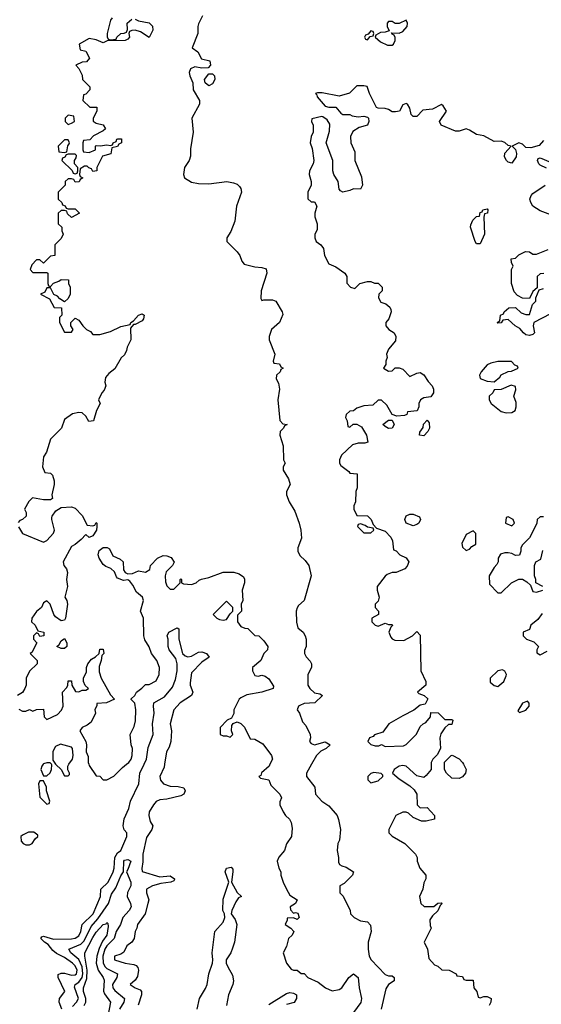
# Model space of a CAD drawing. Header units: inches. Extents: x 2601682 to 2755810, y 449311 to 584050.
# Tile 79 of 256: x 2646075 to 2649037, y 468637 to 474229. Entities that reach past the tile are written whole.
import ezdxf

# ---------------------------------------------------------------- set-up
doc = ezdxf.new("R2010")
doc.units = ezdxf.units.IN
doc.header["$MEASUREMENT"] = 0
doc.layers.add('C6446', color=7, linetype='Continuous')
doc.layers.add('C6447', color=7, linetype='Continuous')

msp = doc.modelspace()

# ---------------------------------------------------------------- linework, layer by layer
at = {"layer": 'C6446', "color": 2}
for points, elevation in [([(2646313.6, 468610), (2646299.3, 468650), (2646301.2, 468670), (2646332, 468710), (2646292.7, 468790), (2646294, 468806), (2646310, 468813.4), (2646330, 468813.4), (2646370, 468802), (2646390, 468804.2), (2646396.9, 468810), (2646402, 468830), (2646390, 468856.2), (2646374.5, 468870), (2646330, 468902), (2646284.7, 468924.7), (2646263.5, 468943.5), (2646237.1, 468977.1), (2646215.3, 468990), (2646195.3, 469010), (2646200.2, 469019.8), (2646210, 469024.7), (2646266.6, 469006.6), (2646370, 469008.9), (2646390, 469012.4), (2646410, 469026.4), (2646421.3, 469050), (2646429.8, 469090.3), (2646492.4, 469150), (2646534, 469250), (2646535.1, 469290), (2646578.4, 469330), (2646606.3, 469390), (2646612.1, 469410), (2646615.4, 469470), (2646630, 469497.3), (2646650, 469510.8), (2646683.7, 469590), (2646684, 469610), (2646667.9, 469627.9), (2646662.7, 469650), (2646669.2, 469690), (2646695.1, 469750), (2646704.5, 469790), (2646750.8, 469889.2), (2646758, 469950), (2646781.5, 470000)], 26), ([(2646208.5, 470000), (2646201, 469990), (2646196, 469970), (2646210, 469934), (2646230, 469934), (2646248.4, 469951.6), (2646255.3, 469970), (2646258, 469998), (2646256, 470000)], 30), ([(2646279.3, 470000), (2646279.6, 469999.6), (2646311.3, 469971.3), (2646330, 469934), (2646350, 469934), (2646358, 469942), (2646358, 469950), (2646348, 469968), (2646348, 469990), (2646354.5, 470000)], 30), ([(2646468, 470000), (2646470, 469994), (2646510, 469934), (2646530, 469932), (2646550, 469912), (2646570, 469912), (2646610, 469932), (2646658, 469982), (2646682, 470000)], 30), ([(2646898, 470000), (2646895.6, 469984.4), (2646870.7, 469930), (2646874.8, 469910), (2646891.3, 469890), (2646930, 469875.5), (2646974.4, 469874.4), (2647006.4, 469866.4), (2647014.8, 469850), (2647006.8, 469830), (2646990, 469820.7), (2646910, 469801.6), (2646870, 469797.6), (2646850, 469789.3), (2646835.5, 469770), (2646810.6, 469730), (2646807.6, 469710), (2646815.9, 469675.9), (2646831.3, 469650), (2646826, 469630), (2646795.2, 469584.8), (2646774.4, 469490), (2646774.4, 469445.6), (2646767.9, 469407.9), (2646770.9, 469390.9), (2646870, 469360.7), (2646930, 469366), (2646954.8, 469350), (2646954, 469346), (2646950, 469338), (2646934, 469330), (2646876.8, 469323.2), (2646830, 469309.3), (2646796, 469290), (2646794.8, 469270), (2646807.7, 469230), (2646803, 469210), (2646786.8, 469150), (2646744, 469090), (2646740.7, 469070), (2646730.8, 469050), (2646726, 469010), (2646711.3, 468990), (2646682.8, 468970), (2646666.4, 468933.6), (2646650, 468922), (2646614, 468910), (2646614, 468890), (2646674, 468870), (2646723.4, 468863.4), (2646736.7, 468856.7), (2646745.8, 468845.8), (2646750.6, 468830), (2646744.7, 468795.3), (2646730, 468773.2), (2646702, 468750), (2646730, 468731.3), (2646759.1, 468719.1), (2646766, 468710), (2646766.8, 468690), (2646748.1, 468631.9)], 26), ([(2647495.9, 470000), (2647491, 469990), (2647447.7, 469952.3), (2647443.6, 469936.4), (2647434, 469930), (2647442, 469922), (2647490, 469912), (2647502, 469882), (2647552, 469830), (2647562, 469810), (2647552.7, 469787.3), (2647552, 469770), (2647570.8, 469730.8), (2647584.7, 469710), (2647607.9, 469687.9), (2647617.3, 469670), (2647622.8, 469637.2), (2647618, 469590), (2647591.1, 469548.9), (2647578, 469510), (2647546.8, 469473.2), (2647538, 469450), (2647546, 469410), (2647558, 469390), (2647558, 469370), (2647571, 469330), (2647590.8, 469290), (2647610, 469256), (2647651.3, 469230), (2647642, 469210), (2647612, 469190), (2647612.7, 469172.7), (2647630, 469154), (2647642, 469158), (2647654.4, 469154.4), (2647662, 469130), (2647650, 469118), (2647630, 469128), (2647594, 469126), (2647594, 469114), (2647582, 469090), (2647614, 469070), (2647631, 469051), (2647622, 469030), (2647602, 469010), (2647590, 468966), (2647572, 468930), (2647590.8, 468870.8), (2647616.9, 468836.9), (2647630, 468831.3), (2647651.1, 468831.1), (2647672.7, 468812.7), (2647690, 468812), (2647712, 468790), (2647770, 468762.8), (2647811.3, 468730), (2647850, 468714), (2647890, 468720.7), (2647904, 468730), (2647944, 468790), (2647970.7, 468810.7), (2647998, 468790), (2648002.8, 468730), (2648016.3, 468670), (2648012.8, 468647.2), (2647970.7, 468590)], 30), ([(2647732.7, 470000), (2647704.7, 469950), (2647704.7, 469930), (2647751.3, 469870), (2647754, 469830), (2647790.9, 469790.9), (2647830, 469764.7), (2647878, 469710), (2647886.4, 469686.4), (2647896.3, 469630), (2647890.8, 469569.2), (2647882, 469550), (2647878, 469510), (2647886, 469470), (2647884.7, 469444.7), (2647891.6, 469431.6), (2647903.6, 469423.6), (2647930, 469416), (2647971, 469390), (2647964.7, 469370), (2647916.9, 469323.1), (2647894, 469310), (2647894, 469270), (2647911.6, 469251.6), (2647952, 469170), (2647954, 469150), (2647974, 469130), (2648010, 469112), (2648050, 469104.7), (2648066.4, 469086.4), (2648071, 469050), (2648054.8, 468990), (2648053.4, 468950), (2648060.5, 468910), (2648070.4, 468890.4), (2648150, 468806), (2648170, 468798), (2648190, 468798), (2648202, 468790), (2648202, 468770), (2648170, 468748.7), (2648154.4, 468725.6), (2648127.3, 468610)], 34), ([(2648412, 470000), (2648412, 469970), (2648383.6, 469936.4), (2648370, 469926), (2648330, 469935.3), (2648270, 469989), (2648250, 469993.2), (2648230.9, 469989.1), (2648202, 469970), (2648192, 469950), (2648230, 469918), (2648290, 469878), (2648314.8, 469854.8), (2648331.3, 469830), (2648332, 469770), (2648350, 469752), (2648390, 469754), (2648431.3, 469710), (2648430, 469688.7), (2648383.6, 469676.4), (2648356.4, 469676.4), (2648310, 469698), (2648283.1, 469723.1), (2648270, 469728.7), (2648250, 469728.7), (2648211.6, 469708.4), (2648172, 469630), (2648172, 469610), (2648190, 469592), (2648262, 469550), (2648322, 469490), (2648332, 469470), (2648332, 469450), (2648346.8, 469410), (2648382, 469370), (2648382, 469350), (2648370, 469326), (2648364.7, 469290), (2648344.7, 469250), (2648354, 469210), (2648372.7, 469192.7), (2648390, 469192), (2648427.3, 469192.7), (2648450, 469212), (2648470, 469214), (2648474, 469210), (2648462, 469198), (2648450, 469168), (2648419.6, 469140.4), (2648403.6, 469116.4), (2648405.4, 469085.4), (2648412, 469070), (2648372, 468990), (2648390.9, 468950.9), (2648398, 468898), (2648430, 468862), (2648450, 468854), (2648472.7, 468832.7), (2648514, 468830), (2648554, 468810), (2648558, 468798), (2648590, 468794), (2648598, 468778), (2648610, 468774), (2648650, 468774), (2648654, 468730), (2648672, 468710), (2648678, 468678), (2648690, 468674), (2648710, 468682), (2648730, 468682), (2648752, 468670), (2648751.3, 468650), (2648742, 468630)], 38), ([(2648596.1, 470000), (2648611, 469970), (2648606, 469950), (2648590, 469929), (2648570, 469919), (2648530, 469922), (2648498, 469950), (2648488, 469970), (2648488.3, 470000)], 38), ([(2646374.7, 468625.3), (2646398, 468650), (2646409.7, 468670), (2646385.9, 468734.1), (2646389.6, 468750), (2646410, 468762.8), (2646429.9, 468790.1), (2646434.3, 468810), (2646430.5, 468850), (2646411, 468891), (2646366, 468930), (2646354.5, 468950), (2646422.2, 468977.8), (2646441.6, 468998.4), (2646481.4, 469078.6), (2646518.4, 469121.6), (2646579.2, 469210), (2646597.1, 469262.9), (2646621.1, 469298.9), (2646650, 469366.8), (2646664.5, 469390), (2646665.6, 469450), (2646670, 469455.5), (2646690, 469459.1), (2646706, 469450), (2646690, 469402), (2646681, 469390), (2646706, 469330), (2646705.5, 469310), (2646688, 469272), (2646686.3, 469250), (2646704.9, 469210), (2646708.7, 469190), (2646697.6, 469170), (2646660.3, 469130), (2646647.4, 469090), (2646623.2, 469050), (2646611.8, 469010), (2646570, 468969.7), (2646558, 468950), (2646547.1, 468910), (2646549.3, 468870), (2646560.3, 468850), (2646570, 468840.9), (2646630.5, 468810), (2646626.4, 468790), (2646601.7, 468750), (2646603.1, 468730), (2646614.9, 468714.9), (2646670.4, 468670), (2646667, 468650), (2646642, 468610)], 22), ([(2647082, 468610), (2647096, 468670), (2647130, 468726), (2647139.5, 468750), (2647149.3, 468810), (2647169.5, 468870), (2647172, 468890), (2647167.3, 468930), (2647183.7, 469050), (2647230, 469104), (2647240.9, 469130), (2647239, 469150), (2647229.5, 469170), (2647230, 469234), (2647262, 469330), (2647241.2, 469390), (2647249.3, 469410.7), (2647275.3, 469415.3), (2647284.7, 469404.7), (2647286, 469390), (2647278, 469330), (2647310, 469271.3), (2647334, 469250), (2647318, 469242), (2647301.6, 469218.4), (2647280.7, 469170), (2647276, 469150), (2647298.7, 469118.7), (2647308.2, 469090), (2647294, 468990), (2647284.5, 468955.5), (2647274, 468930), (2647248.2, 468890), (2647248.5, 468870), (2647256.4, 468850), (2647283.4, 468803.4), (2647288.7, 468770), (2647285.3, 468750), (2647260.4, 468690), (2647250.3, 468629.7)], 26), ([(2646441.3, 468630), (2646451, 468650), (2646450.9, 468670), (2646438, 468710), (2646437.3, 468730), (2646457, 468783), (2646459, 468830), (2646444, 468910), (2646444.2, 468930), (2646490, 469017.1), (2646510, 469046), (2646550, 469090.5), (2646566, 469094), (2646570, 469102), (2646576, 469096), (2646578.4, 469078.4), (2646570.2, 469030), (2646544.5, 468995.5), (2646525.7, 468954.3), (2646513.8, 468910), (2646510.2, 468870.2), (2646520.9, 468830), (2646548.2, 468790), (2646554.1, 468774.1), (2646551.5, 468711.5), (2646555.9, 468695.9), (2646590.4, 468650), (2646576.1, 468570)], 18), ([(2647490, 468635.6), (2647590, 468698.7), (2647610, 468704.4), (2647630, 468700.5), (2647646.8, 468690), (2647647.7, 468670), (2647633.4, 468646.6), (2647590, 468635.1)], 26)]:
    msp.add_lwpolyline(points, dxfattribs=dict(at, elevation=elevation))
for points, elevation in [([(2648086, 469954), (2648070, 469948), (2648052, 469930), (2648052.7, 469912.7), (2648070, 469894), (2648110, 469906), (2648138, 469930), (2648138, 469938), (2648127.3, 469947.3)], 38), ([(2646210, 469906), (2646190, 469906), (2646182, 469890), (2646190, 469814), (2646230, 469774), (2646242, 469778), (2646246, 469790), (2646228, 469850), (2646228, 469870)], 30), ([(2646155.3, 469615.3), (2646125.4, 469614.6), (2646090, 469598), (2646082, 469590), (2646083.6, 469563.6), (2646094, 469550), (2646110, 469542), (2646130, 469542), (2646146, 469550), (2646163.1, 469576.9), (2646178, 469590), (2646178, 469598)], 30)]:
    msp.add_lwpolyline(points, close=True, dxfattribs=dict(at, elevation=elevation))
at = {"layer": 'C6447', "color": 2}
for points, elevation in [([(2646730, 474232), (2646750, 474222), (2646810, 474211.3), (2646830, 474192), (2646831.3, 474170), (2646810, 474128), (2646760.2, 474160.2), (2646730, 474168.7), (2646712, 474168), (2646698, 474162), (2646694, 474150), (2646698, 474130), (2646690, 474118), (2646674, 474110), (2646571.6, 474108.4), (2646550, 474098), (2646510, 474115.3), (2646470, 474122), (2646412, 474090), (2646418, 474058), (2646451.1, 474051.1), (2646472, 474010), (2646454, 473990), (2646430, 473988), (2646394, 473970), (2646411.6, 473951.6), (2646430, 473914), (2646432, 473890), (2646472.7, 473847.3), (2646474, 473830), (2646450, 473806), (2646438, 473802), (2646434, 473770), (2646472.7, 473732.7), (2646512.7, 473732.7), (2646514, 473710), (2646492, 473670), (2646492.7, 473652.7), (2646510, 473642), (2646550, 473631.3), (2646562, 473610), (2646550, 473598), (2646494, 473570), (2646472.7, 473547.3), (2646438, 473542), (2646434, 473530), (2646434, 473490), (2646438, 473478), (2646470, 473474), (2646506, 473490), (2646506, 473510), (2646510, 473514), (2646532, 473512), (2646570, 473518), (2646590, 473514), (2646602, 473518), (2646606, 473530), (2646622, 473538), (2646626, 473550), (2646632.7, 473552.7), (2646652.7, 473552.7), (2646654, 473530), (2646638, 473522), (2646631.3, 473508.7), (2646598, 473502), (2646592, 473468), (2646545.4, 473454.6), (2646514, 473390), (2646514, 473370), (2646490, 473366), (2646482, 473382), (2646467.3, 473387.3), (2646458, 473398), (2646443.6, 473396.4), (2646418, 473382), (2646414, 473350), (2646418, 473338), (2646434, 473330), (2646418, 473322), (2646412.7, 473307.3), (2646390, 473306), (2646382, 473322), (2646370, 473326), (2646350, 473326), (2646334, 473310), (2646334, 473290), (2646294, 473250), (2646294, 473210), (2646314, 473190), (2646318, 473178), (2646332.7, 473172.7), (2646338, 473158), (2646350, 473154), (2646390, 473154), (2646414, 473130), (2646370, 473106), (2646347.3, 473127.3), (2646342, 473142), (2646330, 473146), (2646310, 473146), (2646294, 473130), (2646294, 473070), (2646314, 473050), (2646314, 473030), (2646322, 473010), (2646310, 472986), (2646274, 472950), (2646274, 472890), (2646250, 472886), (2646210, 472846), (2646190, 472866), (2646170, 472866), (2646143.6, 472836.4), (2646134, 472810), (2646150, 472794), (2646230, 472794), (2646234, 472790), (2646234, 472730), (2646238, 472718), (2646250, 472714), (2646267.3, 472732.7), (2646296.4, 472743.6), (2646310, 472754), (2646351.6, 472751.6), (2646352, 472730), (2646362, 472710), (2646362, 472670), (2646350, 472646), (2646330, 472626), (2646303.1, 472643.1), (2646290, 472658), (2646268, 472668), (2646250, 472706), (2646230, 472706), (2646218, 472682), (2646194, 472670), (2646243.6, 472643.6), (2646270, 472594), (2646312.7, 472592.7), (2646314, 472550), (2646302, 472538), (2646302, 472510), (2646330, 472454), (2646370, 472454), (2646378, 472470), (2646366, 472490), (2646366, 472510), (2646390, 472534), (2646410, 472522), (2646434, 472490), (2646454, 472470), (2646478, 472458), (2646490, 472442), (2646530, 472442), (2646590, 472458), (2646650, 472486), (2646702, 472498), (2646706, 472510), (2646722, 472518), (2646749.3, 472550.7), (2646770, 472558), (2646782, 472550), (2646778, 472530), (2646770, 472518), (2646730, 472498), (2646722, 472498), (2646703.6, 472476.4), (2646706.8, 472410), (2646684.7, 472370), (2646682, 472350), (2646670, 472326), (2646651.3, 472308.7), (2646614.4, 472245.6), (2646580.7, 472219.3), (2646562.8, 472197.2), (2646558, 472170), (2646564.7, 472150), (2646555.3, 472124.7), (2646542, 472110), (2646522, 472070), (2646532, 472050), (2646510.9, 472009.1), (2646494, 471950), (2646467.3, 471947.3), (2646450, 471978), (2646430, 471995.3), (2646410, 471999), (2646374, 471990), (2646330, 471958), (2646312, 471910), (2646250, 471846), (2646226.4, 471773.6), (2646210, 471746), (2646204.7, 471690), (2646218, 471658), (2646250, 471654), (2646262, 471642), (2646271, 471610), (2646270.9, 471589.1), (2646258, 471530), (2646262, 471510), (2646250, 471502), (2646210, 471502), (2646147.3, 471512.7), (2646127.5, 471492.5), (2646102, 471450), (2646111.3, 471430), (2646111.3, 471410), (2646091.3, 471390), (2646075.3, 471384.7), (2646066.4, 471373.6)], 30), ([(2646599.6, 474240.4), (2646590, 474226), (2646571.3, 474150), (2646572, 474132), (2646578, 474118), (2646590, 474114), (2646622, 474118), (2646626, 474130), (2646650, 474151.3), (2646668, 474152), (2646682, 474158), (2646687.3, 474172.7), (2646686, 474210), (2646711.6, 474231.6)], 30), ([(2647114, 474250), (2647090, 474206), (2647086, 474190), (2647086.8, 474150), (2647054, 474070), (2647086.8, 474046.8), (2647107.5, 474007.5), (2647154.8, 473994.8), (2647158, 473970), (2647144.7, 473955.3), (2647110, 473954), (2647070, 473962), (2647044.7, 473950), (2647038, 473930), (2647041, 473910), (2647058, 473870), (2647061, 473830), (2647096, 473770), (2647096, 473750), (2647052, 473670), (2647061, 473590), (2647044.5, 473495.5), (2647045.4, 473454.6), (2647038, 473430), (2647010.9, 473389.1), (2647006, 473350), (2647011.3, 473330), (2647050, 473306), (2647090, 473298.8), (2647150, 473296), (2647250.6, 473310.6), (2647290, 473302.8), (2647310, 473294.8), (2647322.5, 473282.5), (2647330.8, 473270), (2647334, 473250), (2647305.5, 473170), (2647295.9, 473084.1), (2647274.4, 473025.6), (2647252, 472990), (2647252, 472970), (2647310.6, 472910.6), (2647326, 472890), (2647336.8, 472856.8), (2647350, 472841), (2647410, 472824.7), (2647450, 472822), (2647474.8, 472814.8), (2647478, 472790), (2647447.3, 472690), (2647445.4, 472645.4), (2647450, 472634), (2647462, 472638), (2647510, 472638), (2647530, 472631.3), (2647566, 472570), (2647570, 472554), (2647550.6, 472509.4), (2647504.7, 472470), (2647491.3, 472430), (2647491.3, 472410), (2647524.7, 472330), (2647514, 472290), (2647518, 472278), (2647550, 472274), (2647558, 472258), (2647571.3, 472250), (2647558, 472242), (2647554, 472230), (2647534, 472210), (2647532, 472190), (2647544.7, 472164.7), (2647551, 472130), (2647541, 472070), (2647552.7, 471952.7), (2647570, 471934), (2647594, 471930), (2647578, 471922), (2647574, 471910), (2647554, 471890), (2647552, 471870), (2647571.3, 471808.7), (2647574, 471730), (2647582, 471710), (2647572, 471690), (2647572, 471670), (2647601.4, 471621.4), (2647611, 471590), (2647591, 471550), (2647590.8, 471530), (2647606, 471490), (2647638, 471438), (2647662.8, 471370), (2647671, 471330), (2647675.3, 471284.7), (2647654, 471230), (2647654, 471210), (2647665.4, 471185.4), (2647696.9, 471156.9), (2647718, 471130), (2647730.8, 471070), (2647691, 470930), (2647658, 470902), (2647650.9, 470889.1), (2647646, 470870), (2647647.5, 470807.5), (2647654.8, 470774.8), (2647684.7, 470750), (2647696, 470730), (2647702, 470710), (2647702, 470670), (2647692.7, 470647.3), (2647692, 470630), (2647702, 470610), (2647725.4, 470585.4), (2647732, 470570), (2647731.3, 470550), (2647711.3, 470510), (2647711.3, 470450), (2647722.8, 470430), (2647750, 470406), (2647779.6, 470399.6), (2647794, 470390), (2647750.6, 470349.4), (2647690, 470345.2), (2647665.2, 470334.8), (2647658, 470330), (2647651.3, 470310), (2647664.7, 470290), (2647682, 470242), (2647699.8, 470219.8), (2647724.7, 470170), (2647726, 470150), (2647721, 470130), (2647730, 470118), (2647750, 470111), (2647810, 470126.8), (2647838, 470110), (2647816, 470090), (2647784.4, 470075.6), (2647760.7, 470050), (2647732.7, 470000)], 34), ([(2649050, 473542), (2649026, 473514), (2648978, 473502), (2648950, 473504), (2648930, 473522), (2648910, 473528.7), (2648872, 473510), (2648891, 473491), (2648897.3, 473470), (2648895.5, 473450), (2648870, 473414), (2648850, 473419), (2648839, 473430), (2648829.2, 473450), (2648829.3, 473470.7), (2648866, 473510), (2648850, 473514), (2648830, 473532.3), (2648810, 473539.3), (2648770, 473537.2), (2648710, 473569.3), (2648670, 473577.2), (2648630, 473602), (2648610, 473608.7), (2648570, 473596), (2648550, 473596), (2648469.2, 473629.2), (2648459, 473650), (2648498, 473710), (2648480.4, 473740.4), (2648470, 473748), (2648419.8, 473720.2), (2648364.9, 473715.1), (2648330, 473679), (2648310, 473679), (2648299, 473690), (2648290, 473726), (2648278, 473750), (2648270, 473753.2), (2648250, 473746), (2648232, 473710), (2648210, 473705.2), (2648190, 473706), (2648170, 473719), (2648150, 473725.2), (2648110, 473726), (2648102, 473730), (2648062, 473810), (2648048.7, 473848.7), (2648030, 473854), (2647990, 473854), (2647947.5, 473812.5), (2647890, 473794), (2647792.9, 473812.9), (2647766, 473814), (2647754, 473810), (2647762, 473802), (2647764.7, 473790), (2647810, 473738), (2647830, 473731.3), (2647870, 473731.3), (2647898, 473698), (2647910, 473691.3), (2647950, 473691), (2647963.6, 473683.6), (2647996.9, 473676.9), (2648030, 473681), (2648050, 473676), (2648056, 473670), (2648058, 473650), (2648050.6, 473629.4), (2648003.6, 473616.4), (2647966.8, 473593.2), (2647954, 473566), (2647956.3, 473530), (2647978, 473478), (2647979.1, 473430), (2648015.9, 473335.9), (2648021, 473290), (2648010, 473266), (2647970, 473268), (2647950, 473258), (2647910, 473248.7), (2647896.4, 473256.4), (2647890, 473266), (2647884, 473310), (2647859, 473350), (2647854, 473370), (2647854, 473430), (2647815.3, 473530), (2647835.3, 473595.3), (2647836.4, 473636.4), (2647820.4, 473660.4), (2647797.2, 473677.2), (2647790, 473679), (2647734, 473666), (2647732, 473650), (2647741, 473630), (2647741, 473590), (2647730, 473566), (2647724.7, 473530), (2647736.9, 473496.9), (2647746, 473430), (2647741, 473410), (2647721, 473370), (2647718.8, 473350), (2647730.6, 473310.6), (2647730.7, 473290), (2647711.3, 473250), (2647711.3, 473230), (2647712, 473212), (2647730, 473194), (2647750, 473194), (2647762, 473170), (2647751.3, 473130), (2647751.3, 473110), (2647764.7, 473070), (2647763.6, 473036.4), (2647751.3, 473010), (2647751.3, 472990), (2647758, 472970), (2647784.7, 472950), (2647801, 472930), (2647806, 472890), (2647830, 472842), (2647870, 472824.7), (2647922, 472790), (2647932, 472770), (2647932.7, 472732.7), (2647954, 472710), (2647978, 472702), (2648006, 472730), (2648050, 472742), (2648070, 472742), (2648090, 472732), (2648110, 472732), (2648134, 472710), (2648134, 472690), (2648114, 472670), (2648112, 472650), (2648125.4, 472625.4), (2648155.3, 472615.3), (2648176.9, 472596.9), (2648183.6, 472583.6), (2648184.7, 472570), (2648172, 472530), (2648154, 472510), (2648154, 472490), (2648172, 472470), (2648202, 472450), (2648212, 472430), (2648210, 472406), (2648170, 472358), (2648158, 472330), (2648162, 472310), (2648154, 472290), (2648154, 472270), (2648142, 472250), (2648170, 472232), (2648190, 472234), (2648208, 472252), (2648230, 472252), (2648250, 472244.7), (2648290, 472202), (2648330, 472222), (2648350, 472224.7), (2648370, 472212), (2648394.4, 472174.4), (2648418, 472150), (2648426, 472130), (2648424.7, 472110), (2648410, 472088), (2648370, 472082), (2648352, 472070), (2648342, 472050), (2648342, 472030), (2648332.7, 472007.3), (2648278, 472002), (2648272.7, 471987.3), (2648259.6, 471980.4), (2648216.4, 471976.4), (2648190, 471986), (2648160.4, 472040.4), (2648130, 472068), (2648110, 472068), (2648079.6, 472040.4), (2648030, 472035.3), (2647990, 472022), (2647970, 472008), (2647950, 472006), (2647930, 471986), (2647924.7, 471970), (2647934, 471950), (2647938, 471918), (2647950, 471914), (2647968, 471932), (2647990, 471932), (2648016.9, 471916.9), (2648044.7, 471870), (2648052, 471830), (2648036, 471824), (2647996.9, 471823.1), (2647964.7, 471815.3), (2647903.5, 471756.5), (2647891.3, 471730), (2647891.3, 471710), (2647898, 471698), (2647943.6, 471663.6), (2647950, 471654), (2647992, 471650), (2647991.1, 471571.1), (2647984.7, 471550), (2647982, 471490), (2647972.7, 471467.3), (2647972, 471450), (2647990, 471414), (2648050.7, 471410.7), (2648070.9, 471390.9), (2648082, 471362), (2648102, 471342), (2648150, 471324.7), (2648182, 471290), (2648192, 471270), (2648198, 471218), (2648212.7, 471212.7), (2648234, 471190), (2648270, 471172), (2648284.7, 471150), (2648275.3, 471124.7), (2648262, 471110), (2648214, 471090), (2648190, 471088.7), (2648162, 471078), (2648150, 471068.7), (2648104.7, 471010), (2648104.7, 470990), (2648116, 470950), (2648110, 470926), (2648094, 470910), (2648094, 470890), (2648112, 470870), (2648112, 470850), (2648074, 470830), (2648074, 470810), (2648094, 470790), (2648110, 470784.7), (2648150, 470802), (2648170, 470794), (2648190, 470794), (2648191.6, 470788.4), (2648182, 470778), (2648172, 470750), (2648182, 470722), (2648190, 470712), (2648205.4, 470705.4), (2648256.4, 470703.6), (2648306, 470730), (2648330, 470754), (2648350, 470734), (2648354, 470530), (2648382, 470470), (2648382, 470450), (2648334, 470410), (2648342, 470402), (2648371.6, 470391.6), (2648392, 470372), (2648378, 470342), (2648350, 470335.3), (2648313.4, 470306.6), (2648250, 470276), (2648171, 470230), (2648136.9, 470183.1), (2648090, 470168), (2648082, 470158), (2648062, 470150), (2648052, 470130), (2648070, 470112), (2648094.6, 470105.4), (2648114.6, 470105.4), (2648130, 470112), (2648150, 470102), (2648254.6, 470105.4), (2648270, 470112), (2648328.4, 470171.6), (2648350, 470214), (2648366, 470230), (2648382, 470238), (2648408, 470270), (2648410, 470294), (2648451.6, 470291.6), (2648490, 470254), (2648530, 470254), (2648534, 470250), (2648530, 470226), (2648510, 470226), (2648490, 470208), (2648467.1, 470172.9), (2648461, 470150), (2648464.7, 470090), (2648445.4, 470054.6), (2648422, 470030), (2648412, 470010), (2648412, 470000)], 38), ([(2649066.6, 473386.6), (2649030, 473402.7), (2649022.7, 473410), (2649015.3, 473430), (2649020.2, 473439.8), (2649030, 473444.7), (2649090, 473420.7)], 38), ([(2649127.2, 473107.2), (2649030, 473143.7), (2648990, 473169.5), (2648977, 473190), (2648972.7, 473210), (2648979.3, 473230), (2648990, 473242.8), (2649059, 473290)], 38), ([(2649051.6, 472788.4), (2649030, 472786), (2649014, 472770), (2649014, 472706), (2648990, 472686), (2648970, 472646), (2648930, 472648), (2648902, 472662), (2648884, 472684), (2648868.7, 472730), (2648868.7, 472810), (2648878, 472830), (2648868, 472850), (2648866, 472870), (2648890, 472874), (2648910, 472894), (2648948.4, 472911.6), (2648970, 472911.3), (2648990, 472898), (2649010, 472898), (2649076, 472924)], 38), ([(2649090, 472558), (2648994, 472510), (2648992, 472490), (2648998, 472450), (2648990, 472442), (2648970, 472435.3), (2648950, 472439), (2648935.3, 472450), (2648915.3, 472475.3), (2648888, 472490), (2648850, 472526), (2648818, 472522), (2648810, 472508), (2648790, 472506), (2648786, 472510), (2648802, 472518), (2648806, 472550), (2648822, 472558), (2648826, 472570), (2648852.7, 472592.7), (2648890, 472594), (2648923.6, 472563.6), (2648950, 472554), (2648970, 472554), (2648988, 472612), (2649006, 472630), (2649006, 472650), (2649026, 472694), (2649050, 472702)], 38), ([(2646068, 471348), (2646090.4, 471310.4), (2646210, 471262), (2646230, 471272), (2646266.8, 471313.2), (2646272, 471330), (2646257.2, 471390), (2646258, 471402), (2646259, 471410), (2646280.9, 471439.1), (2646310, 471458), (2646370, 471462), (2646390, 471454), (2646430, 471414), (2646458, 471358), (2646490, 471354), (2646502, 471358), (2646510, 471374), (2646514, 471370), (2646514, 471350), (2646511.3, 471330), (2646490, 471298), (2646470, 471288), (2646450, 471306), (2646423.6, 471276.4), (2646390, 471248), (2646370, 471238), (2646322.8, 471150), (2646326, 471130), (2646341, 471110), (2646346, 471090), (2646341, 471050), (2646346, 471010), (2646331, 470950), (2646342.8, 470930), (2646346.8, 470910), (2646336, 470830), (2646330, 470818), (2646310, 470815.3), (2646278, 470838), (2646268.7, 470850), (2646248, 470910), (2646230, 470928), (2646210, 470918), (2646198, 470890), (2646170, 470868), (2646144.7, 470830), (2646142, 470810), (2646162, 470790), (2646178, 470758), (2646212, 470750), (2646212, 470730), (2646190, 470726), (2646182, 470742), (2646170, 470746), (2646154, 470730), (2646154, 470710), (2646172, 470690), (2646144.7, 470635.3), (2646134, 470630), (2646174, 470590), (2646174, 470570), (2646131.1, 470528.9), (2646112, 470490), (2646112, 470450), (2646104.7, 470430), (2646090, 470408), (2646062, 470390)], 30), ([(2649050, 471406), (2649030, 471406), (2649014, 471390), (2649012, 471370), (2648999.6, 471340.4), (2648970, 471286), (2648930, 471246), (2648922, 471230), (2648922, 471210), (2648912.7, 471187.3), (2648890, 471186), (2648870, 471198), (2648850, 471202), (2648830, 471202), (2648806, 471194), (2648792, 471170), (2648792, 471150), (2648785.4, 471134.6), (2648770, 471118), (2648742, 471070), (2648743.6, 471023.6), (2648790, 470974), (2648810, 470974), (2648868.9, 471031.1), (2648910, 471051.3), (2648930, 471051.3), (2648956, 471036), (2648976.9, 471016.9), (2648990, 470982), (2649010, 470978), (2649046, 470990)], 42), ([(2646682, 470000), (2646695.3, 470010), (2646708.7, 470030), (2646714, 470050), (2646715.3, 470090), (2646708, 470110), (2646702, 470170), (2646724.7, 470215.3), (2646733.6, 470246.4), (2646734, 470310), (2646728, 470348), (2646708.4, 470368.4), (2646708.4, 470371.6), (2646728.4, 470391.6), (2646738, 470410), (2646768.4, 470431.6), (2646790, 470454), (2646810, 470454), (2646850, 470474), (2646868, 470510), (2646869, 470550), (2646854, 470590), (2646824, 470630), (2646810, 470668), (2646786.3, 470706.3), (2646779.3, 470730), (2646779, 470830), (2646761.2, 470870), (2646777.2, 470930), (2646773.2, 470950), (2646738, 470978), (2646718, 471018), (2646700.4, 471040.4), (2646690, 471048), (2646664.7, 471044.7), (2646630, 471058), (2646624, 471064), (2646614, 471094), (2646592.5, 471112.5), (2646564.1, 471124.1), (2646550, 471135.3), (2646526, 471170), (2646521.2, 471190), (2646526, 471214), (2646550, 471231), (2646570.9, 471230.9), (2646584.7, 471224.7), (2646603.5, 471183.5), (2646645.4, 471165.4), (2646662, 471150), (2646663.6, 471103.6), (2646674, 471090), (2646690, 471082), (2646716.4, 471083.6), (2646750, 471098), (2646790, 471092), (2646814, 471106), (2646818, 471130), (2646858, 471170), (2646890, 471186), (2646910, 471184.7), (2646935.3, 471175.3), (2646951.6, 471148.4), (2646942, 471130), (2646906.4, 471093.6), (2646902, 471070), (2646903.6, 471036.4), (2646910, 471014), (2646930, 470994), (2646950, 470994), (2646966, 471010), (2646986, 471030), (2646986, 471050), (2646990, 471054), (2646994, 471050), (2646994, 471030), (2647004.7, 471024.7), (2647050, 471021), (2647078, 471030), (2647094, 471046), (2647108, 471052), (2647150, 471061), (2647230, 471091.3), (2647290.9, 471090.9), (2647322, 471082), (2647345.4, 471065.4), (2647351.1, 471051.1), (2647351.3, 471030), (2647338, 470990), (2647342, 470930), (2647332, 470910), (2647334, 470870), (2647312.7, 470847.3), (2647312, 470810), (2647330, 470782), (2647352.7, 470772.7), (2647370, 470772), (2647410, 470732), (2647434, 470730), (2647462, 470702), (2647484.7, 470670), (2647482, 470650), (2647462, 470630), (2647444.7, 470590), (2647398, 470550), (2647398, 470530), (2647410, 470504.7), (2647430, 470501), (2647450, 470506), (2647470, 470501), (2647490, 470486), (2647516.9, 470443.1), (2647514, 470430), (2647450, 470409.3), (2647365.2, 470394.8), (2647330, 470378), (2647322, 470370), (2647292, 470310), (2647291.6, 470288.4), (2647278, 470262), (2647254, 470250), (2647214, 470210), (2647214, 470170), (2647230, 470162), (2647250, 470162), (2647270, 470154), (2647286, 470170), (2647278, 470190), (2647280.4, 470219.6), (2647287.3, 470232.7), (2647310, 470242), (2647330, 470232), (2647351.1, 470211.1), (2647384.7, 470144.7), (2647410, 470142), (2647456.4, 470116.4), (2647506, 470050), (2647510.7, 470030), (2647495.9, 470000)], 30), ([(2649046, 471010), (2649006, 471030), (2649006, 471050), (2648998, 471070), (2648998, 471130), (2649006, 471150), (2649035.3, 471164.7), (2649045.2, 471214.8)], 42), ([(2649042.8, 470857.2), (2649018, 470822), (2648978, 470790), (2648970, 470766), (2648934, 470750), (2648934, 470730), (2648954, 470710), (2648995.3, 470695.3), (2649022, 470670), (2649012, 470650), (2649012.7, 470632.7), (2649030, 470622), (2649070, 470642)], 42), ([(2646781.5, 470000), (2646795.6, 470030), (2646805.3, 470094.7), (2646832.9, 470170), (2646829.7, 470230), (2646839.2, 470290), (2646834.3, 470330), (2646837, 470350), (2646897, 470383), (2646942.5, 470437.5), (2646959, 470481), (2646969.8, 470530), (2646969.8, 470569.8), (2646961, 470601), (2646923.7, 470650), (2646918, 470670), (2646919, 470710), (2646913.2, 470730), (2646921.2, 470750), (2646970, 470774.8), (2646978, 470770), (2646979.1, 470710), (2647000.5, 470630), (2647015.6, 470615.6), (2647030, 470610.4), (2647050, 470614.4), (2647090, 470636.4), (2647110, 470639.3), (2647136, 470630), (2647150.8, 470609.2), (2647110, 470579.3), (2647050, 470519), (2647042.6, 470462.6), (2647043.1, 470450), (2647058, 470410), (2647050.6, 470390), (2646986.4, 470350), (2646950, 470309.2), (2646930.3, 470230), (2646936.9, 470190), (2646934, 470130), (2646923.5, 470096.5), (2646908.9, 470070), (2646898, 470000)], 26), ([(2646070, 470314), (2646090, 470302), (2646110, 470302), (2646130, 470312), (2646150, 470302), (2646170, 470312), (2646210, 470314), (2646214, 470270), (2646230, 470254), (2646290, 470282), (2646313.2, 470306.8), (2646322, 470330), (2646318, 470410), (2646343.1, 470436.9), (2646348.7, 470450), (2646350, 470474), (2646370, 470474), (2646372, 470450), (2646392.7, 470412.7), (2646410, 470412), (2646430, 470422), (2646450, 470422), (2646466, 470430), (2646447.3, 470447.3), (2646438, 470470), (2646438, 470490), (2646454.6, 470525.4), (2646455.3, 470550), (2646462, 470570), (2646483.1, 470596.9), (2646506, 470610), (2646526, 470630), (2646530, 470654), (2646550, 470654), (2646552, 470630), (2646542, 470618), (2646538, 470590), (2646525.4, 470554.6), (2646525.4, 470525.4), (2646538, 470490), (2646590, 470394), (2646614, 470370), (2646568.7, 470348.7), (2646514, 470346), (2646514, 470334), (2646502, 470310), (2646504.7, 470290), (2646480.7, 470239.3), (2646458.5, 470221.5), (2646430, 470209), (2646417.3, 470190), (2646451, 470130), (2646454.8, 470110), (2646451.6, 470071.6), (2646463.6, 470043.6), (2646464.7, 470010), (2646468, 470000)], 30), ([(2646354.5, 470000), (2646374, 470030), (2646379, 470050), (2646375.3, 470090), (2646370, 470098), (2646306, 470114), (2646278.8, 470101.2), (2646270, 470088), (2646264, 470070), (2646263.6, 470023.6), (2646279.3, 470000)], 30), ([(2646256, 470000), (2646248, 470008), (2646230, 470008.7), (2646210, 470002), (2646208.5, 470000)], 30), ([(2648488.3, 470000), (2648488.4, 470011.6), (2648526, 470050), (2648531.6, 470051.6), (2648570, 470032), (2648590.7, 470010.7), (2648596.1, 470000)], 38)]:
    msp.add_lwpolyline(points, dxfattribs=dict(at, elevation=elevation))
for points, elevation in [([(2648270, 474226), (2648230, 474208), (2648208, 474208), (2648190, 474218), (2648170, 474218), (2648162, 474210), (2648162, 474190), (2648174, 474166), (2648150, 474158), (2648123.6, 474156.4), (2648098, 474142), (2648094, 474130), (2648123.6, 474103.6), (2648163.6, 474083.6), (2648190, 474084.7), (2648198, 474090), (2648208, 474110), (2648207.3, 474127.3), (2648202, 474142), (2648190, 474146), (2648186, 474154), (2648230, 474152), (2648250, 474162), (2648275.3, 474190), (2648278, 474210)], 38), ([(2648070, 474166), (2648054, 474146), (2648038, 474142), (2648034, 474130), (2648038, 474118), (2648050, 474114), (2648066, 474134), (2648082, 474138), (2648086, 474150), (2648082, 474162)], 38), ([(2647150, 473854), (2647129, 473870), (2647124, 473890), (2647150, 473922), (2647170, 473922), (2647182, 473910), (2647182.8, 473890), (2647170, 473864)], 34), ([(2646350, 473686), (2646334, 473670), (2646334, 473650), (2646350, 473634), (2646370, 473642), (2646386, 473650), (2646382, 473682)], 30), ([(2646350, 473546), (2646330, 473546), (2646294, 473510), (2646298, 473478), (2646330, 473474), (2646342, 473478), (2646348, 473512), (2646356.4, 473523.6), (2646358, 473530)], 30), ([(2646390, 473466), (2646350, 473466), (2646338, 473462), (2646332, 473448), (2646318, 473442), (2646314, 473430), (2646372.7, 473372.7), (2646378, 473358), (2646390, 473354), (2646402, 473358), (2646406, 473370), (2646406, 473390), (2646386, 473410), (2646386, 473430), (2646396.4, 473443.6), (2646398, 473458)], 30), ([(2648670, 472955.3), (2648661.2, 472970), (2648635.3, 473050), (2648636.4, 473063.6), (2648648, 473090), (2648670, 473112), (2648686, 473114), (2648690, 473134), (2648702, 473138), (2648706, 473150), (2648730, 473154), (2648734, 473150), (2648732, 473130), (2648714, 473126), (2648711.6, 473108.4), (2648714.8, 473010), (2648690, 472955.3)], 38), ([(2648790, 472288), (2648750, 472279), (2648730, 472269), (2648696, 472230), (2648686, 472210), (2648691, 472191), (2648730, 472176), (2648770, 472172), (2648802, 472198), (2648810, 472212), (2648848.4, 472231.6), (2648867.3, 472232.7), (2648906, 472250), (2648902, 472262), (2648887.3, 472267.3), (2648867.3, 472287.3)], 42), ([(2648866.4, 472153.6), (2648810, 472128), (2648770, 472126), (2648762, 472110), (2648742, 472090), (2648742, 472070), (2648752, 472050), (2648810, 472004.7), (2648836.9, 471996.9), (2648870, 471998), (2648888, 472010), (2648895.3, 472030), (2648894.6, 472054.6), (2648882, 472090), (2648893.6, 472126.4), (2648890, 472146)], 42), ([(2648170, 471908), (2648150, 471918), (2648138, 471930), (2648170, 471954), (2648190, 471954), (2648202, 471930), (2648190, 471908.7)], 38), ([(2648370, 471866), (2648346, 471870), (2648347.3, 471887.3), (2648367.3, 471912.7), (2648368.4, 471931.6), (2648390, 471954), (2648399.6, 471939.6), (2648402, 471910), (2648392, 471890)], 38), ([(2648310, 471354), (2648269.4, 471369.4), (2648262, 471390), (2648270, 471412), (2648290, 471421), (2648310, 471421), (2648344.7, 471404.7), (2648352, 471390), (2648342, 471370), (2648330, 471362)], 38), ([(2648850, 471406), (2648838, 471402), (2648834, 471370), (2648870, 471354), (2648886, 471370), (2648878, 471390)], 42), ([(2648010, 471366), (2647998, 471362), (2647994, 471350), (2648030, 471314), (2648070, 471314), (2648086, 471330), (2648082, 471342), (2648050, 471346), (2648036.4, 471356.4)], 38), ([(2648650, 471326), (2648610, 471306), (2648586.4, 471253.6), (2648590, 471234), (2648610, 471214), (2648630, 471222), (2648643.1, 471236.9), (2648666, 471250), (2648666, 471310)], 42), ([(2647250, 470926), (2647174, 470850), (2647194, 470830), (2647210, 470822), (2647230, 470818), (2647250, 470822), (2647270, 470854), (2647286, 470870), (2647286, 470890)], 30), ([(2646310, 470658), (2646286, 470670), (2646299, 470681), (2646310, 470702), (2646330, 470714), (2646342, 470690), (2646342, 470670), (2646330, 470658)], 30), ([(2648816.6, 470536.6), (2648790, 470531.6), (2648747.7, 470490), (2648747.1, 470467.1), (2648770, 470447.3), (2648790, 470442.8), (2648824, 470470), (2648837.5, 470502.5), (2648839.3, 470510), (2648829.5, 470529.5)], 42), ([(2648958, 470358), (2648930, 470348), (2648903.6, 470303.6), (2648914, 470294), (2648950, 470306.8), (2648968.7, 470330), (2648968, 470348)], 42)]:
    msp.add_lwpolyline(points, close=True, dxfattribs=dict(at, elevation=elevation))

doc.saveas('drawing.dxf')
